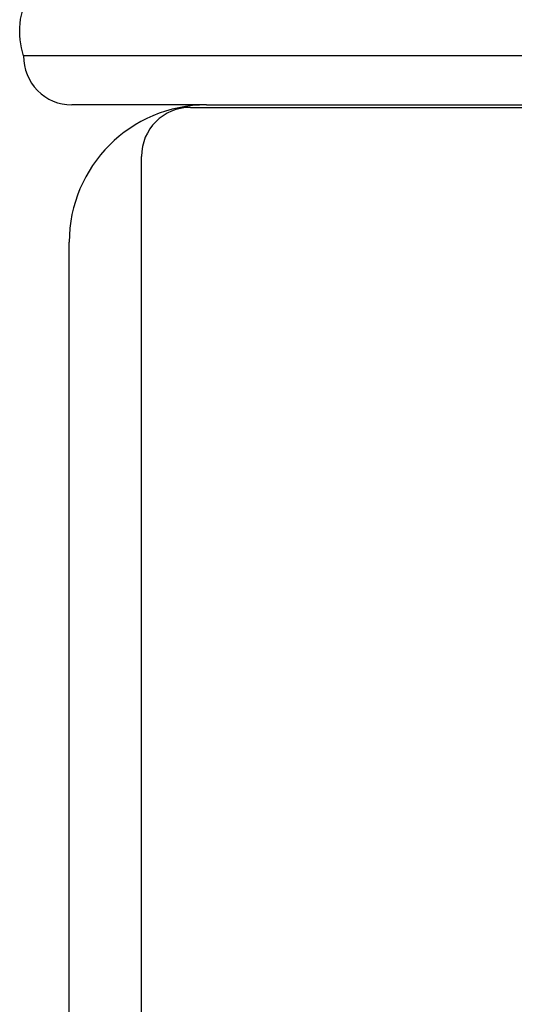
# Model space of a CAD drawing. Header units: inches. Extents: x 0 to 35.6, y 0 to 23.
# Tile 44 of 56: x 18.825 to 19.229, y 17.244 to 18.047. Entities that reach past the tile are written whole.
import ezdxf

# ---------------------------------------------------------------- set-up
doc = ezdxf.new("R2010")
doc.units = ezdxf.units.IN
doc.header["$LTSCALE"] = 1.957805
doc.header["$MEASUREMENT"] = 0
doc.layers.get('0').update_dxf_attribs({"linetype": 'CONTINUOUS'})

msp = doc.modelspace()

# ---------------------------------------------------------------- linework, layer by layer
at = {"color": 7, "linetype": 'Continuous'}
for p, q in [((22.61545, 18.01753), (18.82832, 18.01753)), ((18.97745, 17.97759), (18.8676, 17.97759))]:
    msp.add_line(p, q, dxfattribs=at)
at = {"color": 3, "linetype": 'Continuous'}
for p, q in [((18.96445, 17.97559), (19.99045, 17.97559)), ((18.97745, 17.97759), (19.58269, 17.97759)), ((18.92445, 14.08959), (18.92445, 17.93559)), ((18.86545, 14.08959), (18.86545, 17.86559))]:
    msp.add_line(p, q, dxfattribs=at)
at = {"color": 7, "linetype": 'Continuous'}
msp.add_lwpolyline([(18.82832, 18.01753), (18.82733, 18.02083), (18.82652, 18.02414), (18.82589, 18.02746), (18.82544, 18.03079), (18.82516, 18.03412), (18.82507, 18.03745), (18.82516, 18.04079), (18.82542, 18.04412), (18.82587, 18.04745), (18.82649, 18.05077), (18.8273, 18.05408), (18.82828, 18.05738), (18.82944, 18.06067), (18.83077, 18.06394), (18.83228, 18.06719), (18.83397, 18.07042), (18.83583, 18.07363), (18.83786, 18.07682), (18.84006, 18.07998), (18.84243, 18.08311)], dxfattribs=at)
msp.add_arc((18.8676, 18.01688), 0.03929, 179.04738, 270, dxfattribs=at)
at = {"color": 3, "linetype": 'Continuous'}
for centre, radius in [((18.97745, 17.86559), 0.112), ((18.96445, 17.93559), 0.04)]:
    msp.add_arc(centre, radius, 90, 180, dxfattribs=at)

doc.saveas('drawing.dxf')
